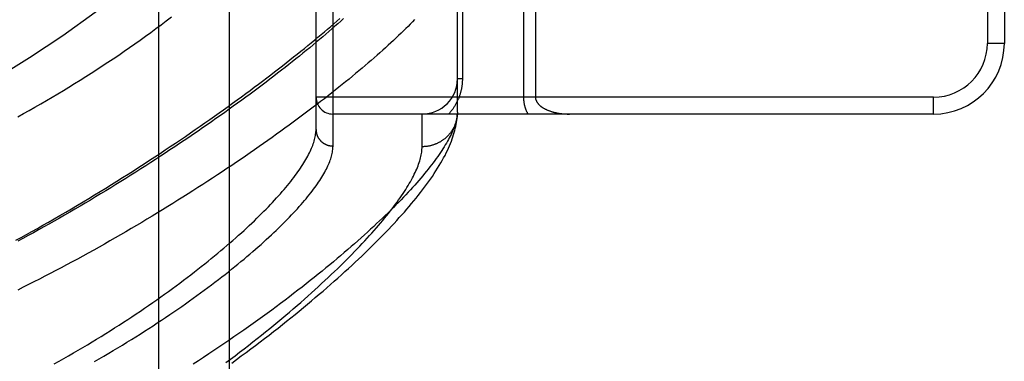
# Model space of a CAD drawing. Header units: inches. Extents: x 0 to 212, y 0 to 138.
# Tile 57 of 256: x 44.745 to 46.486, y 58.227 to 58.832. Entities that reach past the tile are written whole.
import ezdxf

# ---------------------------------------------------------------- set-up
doc = ezdxf.new("R2010")
doc.units = ezdxf.units.IN
doc.header["$LTSCALE"] = 11.6875
doc.header["$MEASUREMENT"] = 0
doc.linetypes.add('HIDDEN', pattern=[0.2, 0.1, -0.1])
doc.layers.add('LEFTHAND_DOOR_ASSEMBLY', color=7, linetype='CONTINUOUS')
doc.layers.add('SUBPANEL', color=7, linetype='CONTINUOUS')

msp = doc.modelspace()

# ---------------------------------------------------------------- linework, layer by layer
at = {"layer": 'LEFTHAND_DOOR_ASSEMBLY', "color": 8, "linetype": 'HIDDEN'}
for p, q in [((45.2988, 58.6081), (45.2988, 59.7212)), ((45.2688, 58.6375), (45.2688, 59.6919)), ((46.4558, 59.5397), (46.4558, 58.7897)), ((46.4858, 59.5397), (46.4858, 58.7897)), ((45.5188, 58.6681), (45.5188, 59.0084)), ((45.5275, 59.0084), (45.5275, 58.7272)), ((45.6355, 58.9667), (45.6355, 58.6947)), ((45.6567, 58.9433), (45.6567, 58.6947)), ((46.4858, 58.7897), (46.4558, 58.7897)), ((45.5275, 58.7272), (45.5188, 58.7272)), ((46.3608, 58.6947), (45.2688, 58.6947)), ((46.3608, 58.6647), (46.3608, 58.6947)), ((46.3608, 58.6647), (45.2988, 58.6647)), ((45.4563, 58.6069), (45.4563, 58.6647)), ((45.5188, 58.6681), (45.5187, 58.6657))]:
    msp.add_line(p, q, dxfattribs=at)
for points in [[(44.7382, 58.4414), (44.7475, 58.4464), (44.7569, 58.4516), (44.7664, 58.4569), (44.7761, 58.4623), (44.7859, 58.4678), (44.7958, 58.4735), (44.8059, 58.4793), (44.816, 58.4851), (44.8262, 58.4911), (44.8364, 58.4971), (44.8467, 58.5032), (44.8569, 58.5092), (44.867, 58.5154), (44.8771, 58.5215), (44.8871, 58.5276), (44.8971, 58.5337), (44.907, 58.5399), (44.9168, 58.546), (44.9266, 58.5522), (44.9363, 58.5583), (44.9459, 58.5644), (44.9555, 58.5706), (44.9649, 58.5767), (44.9743, 58.5828), (44.9837, 58.5889), (44.9929, 58.595), (45.0021, 58.6011), (45.0111, 58.6072), (45.0201, 58.6132), (45.0291, 58.6192), (45.0379, 58.6252), (45.0466, 58.6312), (45.0553, 58.6372), (45.0639, 58.6431), (45.0723, 58.649), (45.0807, 58.6549), (45.089, 58.6608), (45.0972, 58.6666), (45.1054, 58.6724), (45.1134, 58.6782), (45.1213, 58.6839), (45.1292, 58.6896), (45.1369, 58.6953), (45.1446, 58.7009), (45.1522, 58.7065), (45.1596, 58.7121), (45.167, 58.7176), (45.1743, 58.7231), (45.1815, 58.7286), (45.1886, 58.734), (45.1956, 58.7394), (45.2025, 58.7447), (45.2093, 58.75), (45.216, 58.7553), (45.2227, 58.7605), (45.2292, 58.7657), (45.2356, 58.7708), (45.242, 58.7759), (45.2482, 58.7809), (45.2543, 58.786), (45.2604, 58.7909), (45.2664, 58.7958), (45.2722, 58.8007), (45.278, 58.8056), (45.2837, 58.8104), (45.2892, 58.8151), (45.2947, 58.8198), (45.3001, 58.8245), (45.3054, 58.8291), (45.3106, 58.8337)], [(45.4431, 58.8318), (45.4393, 58.8279), (45.4354, 58.8239), (45.4314, 58.8199), (45.4274, 58.8159), (45.4232, 58.8118), (45.419, 58.8077), (45.4147, 58.8036), (45.4102, 58.7994), (45.4057, 58.7951), (45.4011, 58.7908), (45.3964, 58.7865), (45.3916, 58.7822), (45.3868, 58.7777), (45.3818, 58.7733), (45.3767, 58.7688), (45.3716, 58.7643), (45.3663, 58.7597), (45.361, 58.7551), (45.3556, 58.7505), (45.3501, 58.7458), (45.3445, 58.7411), (45.3388, 58.7363), (45.333, 58.7315), (45.3271, 58.7267), (45.3211, 58.7219), (45.3151, 58.717), (45.3089, 58.712), (45.3027, 58.7071), (45.2964, 58.7021), (45.29, 58.697), (45.2835, 58.6919), (45.2769, 58.6868), (45.2702, 58.6817), (45.2635, 58.6766), (45.2566, 58.6714), (45.2497, 58.6661), (45.2427, 58.6609), (45.2356, 58.6556), (45.2284, 58.6503), (45.2212, 58.645), (45.2138, 58.6396), (45.2064, 58.6342), (45.1989, 58.6288), (45.1913, 58.6234), (45.1837, 58.618), (45.1759, 58.6125), (45.1681, 58.607), (45.1602, 58.6015), (45.1523, 58.596), (45.1442, 58.5904), (45.1361, 58.5849), (45.1279, 58.5793), (45.1197, 58.5738), (45.1113, 58.5682), (45.1029, 58.5626), (45.0945, 58.557), (45.0859, 58.5513), (45.0773, 58.5457), (45.0687, 58.5401), (45.06, 58.5345), (45.0512, 58.5289), (45.0424, 58.5232), (45.0335, 58.5176), (45.0245, 58.512), (45.0155, 58.5064), (45.0065, 58.5008), (44.9974, 58.4952), (44.9882, 58.4896), (44.979, 58.484), (44.9698, 58.4784), (44.9606, 58.4729), (44.9512, 58.4673), (44.9419, 58.4618), (44.9325, 58.4563), (44.9231, 58.4509), (44.9137, 58.4454), (44.9042, 58.44), (44.8947, 58.4346), (44.8852, 58.4292), (44.8756, 58.4239), (44.8661, 58.4186), (44.8565, 58.4133), (44.8469, 58.4081), (44.8373, 58.4029), (44.8277, 58.3977), (44.8181, 58.3926), (44.8085, 58.3875), (44.7989, 58.3825), (44.7892, 58.3775), (44.7796, 58.3725), (44.77, 58.3676), (44.7604, 58.3628), (44.7508, 58.358), (44.7412, 58.3532)], [(45.3176, 58.8336), (45.3125, 58.8291), (45.3074, 58.8246), (45.3022, 58.82), (45.2969, 58.8154), (45.2916, 58.8107), (45.2861, 58.8061), (45.2805, 58.8013), (45.2749, 58.7966), (45.2692, 58.7918), (45.2634, 58.787), (45.2575, 58.7821), (45.2515, 58.7772), (45.2455, 58.7723), (45.2393, 58.7673), (45.2331, 58.7623), (45.2268, 58.7573), (45.2204, 58.7523), (45.2139, 58.7472), (45.2074, 58.7421), (45.2007, 58.7369), (45.194, 58.7317), (45.1872, 58.7265), (45.1803, 58.7213), (45.1734, 58.716), (45.1663, 58.7107), (45.1592, 58.7054), (45.152, 58.7001), (45.1448, 58.6947), (45.1374, 58.6894), (45.13, 58.684), (45.1225, 58.6785), (45.1149, 58.6731), (45.1073, 58.6676), (45.0996, 58.6622), (45.0918, 58.6567), (45.084, 58.6511), (45.0761, 58.6456), (45.0681, 58.6401), (45.0601, 58.6345), (45.052, 58.629), (45.0438, 58.6234), (45.0356, 58.6178), (45.0273, 58.6123), (45.0189, 58.6067), (45.0105, 58.6011), (45.0021, 58.5955), (44.9936, 58.5899), (44.985, 58.5843), (44.9764, 58.5787), (44.9677, 58.5732), (44.959, 58.5676), (44.9502, 58.562), (44.9414, 58.5564), (44.9326, 58.5509), (44.9237, 58.5453), (44.9148, 58.5398), (44.9059, 58.5343), (44.8969, 58.5288), (44.8879, 58.5233), (44.8788, 58.5179), (44.8698, 58.5125), (44.8607, 58.5071), (44.8516, 58.5017), (44.8424, 58.4963), (44.8333, 58.491), (44.8241, 58.4857), (44.8149, 58.4804), (44.8057, 58.4752), (44.7965, 58.47), (44.7873, 58.4648), (44.7781, 58.4597), (44.7689, 58.4546), (44.7597, 58.4496), (44.7505, 58.4446), (44.7413, 58.4396)], [(44.7415, 58.6599), (44.7516, 58.6655), (44.7617, 58.6712), (44.7718, 58.6769), (44.7819, 58.6827), (44.792, 58.6885), (44.802, 58.6944), (44.812, 58.7003), (44.822, 58.7063), (44.8319, 58.7124), (44.8418, 58.7185), (44.8517, 58.7247), (44.8615, 58.7309), (44.8713, 58.7372), (44.8811, 58.7435), (44.8908, 58.7498), (44.9005, 58.7563), (44.9102, 58.7627), (44.9198, 58.7692), (44.9293, 58.7758), (44.9388, 58.7824), (44.9483, 58.789), (44.9577, 58.7957), (44.9671, 58.8024), (44.9764, 58.8092), (44.9857, 58.816), (44.9949, 58.8228), (45.004, 58.8297), (45.0131, 58.8366)], [(45.5275, 58.7272), (45.5275, 58.7261), (45.5275, 58.725), (45.5275, 58.724), (45.5274, 58.7229), (45.5274, 58.7219), (45.5273, 58.7208), (45.5272, 58.7197), (45.5271, 58.7187), (45.527, 58.7176), (45.5269, 58.7165), (45.5268, 58.7154), (45.5266, 58.7144), (45.5265, 58.7133), (45.5263, 58.7122), (45.5261, 58.7111), (45.5259, 58.71), (45.5257, 58.7089), (45.5255, 58.7078), (45.5252, 58.7067), (45.525, 58.7056), (45.5247, 58.7045), (45.5244, 58.7034), (45.5241, 58.7022), (45.5238, 58.7011), (45.5234, 58.7), (45.5231, 58.6988), (45.5227, 58.6977), (45.5223, 58.6965), (45.5219, 58.6954), (45.5215, 58.6942), (45.521, 58.6931), (45.5206, 58.6919), (45.5201, 58.6908), (45.5196, 58.6896), (45.519, 58.6884), (45.5185, 58.6873), (45.5179, 58.6861), (45.5173, 58.685), (45.5167, 58.6838), (45.5161, 58.6827), (45.5155, 58.6815), (45.5148, 58.6804), (45.5141, 58.6792), (45.5134, 58.6781), (45.5127, 58.6769), (45.512, 58.6758), (45.5112, 58.6747), (45.5104, 58.6735), (45.5096, 58.6724), (45.5087, 58.6713), (45.5079, 58.6702), (45.507, 58.6691), (45.5061, 58.668), (45.5052, 58.6669), (45.5042, 58.6658), (45.5032, 58.6647)], [(45.6355, 58.6947), (45.6355, 58.694), (45.6355, 58.6933), (45.6355, 58.6926), (45.6355, 58.692), (45.6356, 58.6913), (45.6356, 58.6906), (45.6357, 58.6899), (45.6357, 58.6892), (45.6358, 58.6885), (45.6359, 58.6878), (45.6359, 58.6871), (45.636, 58.6864), (45.6361, 58.6857), (45.6362, 58.685), (45.6364, 58.6843), (45.6365, 58.6835), (45.6366, 58.6828), (45.6368, 58.6821), (45.637, 58.6813), (45.6371, 58.6806), (45.6373, 58.6798), (45.6375, 58.6791), (45.6377, 58.6783), (45.638, 58.6775), (45.6382, 58.6768), (45.6385, 58.676), (45.6387, 58.6752), (45.639, 58.6744), (45.6393, 58.6736), (45.6396, 58.6728), (45.6399, 58.672), (45.6403, 58.6712), (45.6406, 58.6703), (45.641, 58.6695), (45.6414, 58.6687), (45.6418, 58.6679), (45.6422, 58.6671), (45.6426, 58.6663), (45.643, 58.6655), (45.6435, 58.6647)], [(45.6567, 58.6947), (45.6567, 58.6943), (45.6567, 58.694), (45.6567, 58.6937), (45.6567, 58.6933), (45.6568, 58.693), (45.6568, 58.6927), (45.6569, 58.6923), (45.6569, 58.692), (45.657, 58.6917), (45.6571, 58.6913), (45.6571, 58.691), (45.6572, 58.6906), (45.6573, 58.6903), (45.6574, 58.6899), (45.6576, 58.6896), (45.6577, 58.6892), (45.6578, 58.6889), (45.658, 58.6885), (45.6581, 58.6881), (45.6583, 58.6878), (45.6585, 58.6874), (45.6587, 58.687), (45.6589, 58.6866), (45.6591, 58.6863), (45.6593, 58.6859), (45.6596, 58.6855), (45.6598, 58.6851), (45.6601, 58.6847), (45.6604, 58.6843), (45.6607, 58.6839), (45.661, 58.6835), (45.6613, 58.6831), (45.6616, 58.6827), (45.662, 58.6823), (45.6624, 58.6819), (45.6628, 58.6815), (45.6631, 58.6811), (45.6636, 58.6807), (45.664, 58.6803), (45.6644, 58.6799), (45.6649, 58.6795), (45.6654, 58.6791), (45.6659, 58.6787), (45.6664, 58.6783), (45.6669, 58.6779), (45.6675, 58.6775), (45.6681, 58.6771), (45.6687, 58.6767), (45.6693, 58.6763), (45.6699, 58.6759), (45.6705, 58.6755), (45.6712, 58.6751), (45.6719, 58.6747), (45.6726, 58.6743), (45.6733, 58.674), (45.674, 58.6736), (45.6748, 58.6732), (45.6755, 58.6728), (45.6763, 58.6725), (45.6771, 58.6721), (45.678, 58.6718), (45.6788, 58.6714), (45.6797, 58.6711), (45.6805, 58.6707), (45.6814, 58.6704), (45.6824, 58.6701), (45.6833, 58.6697), (45.6843, 58.6694), (45.6852, 58.6691), (45.6862, 58.6688), (45.6872, 58.6685), (45.6883, 58.6682), (45.6893, 58.668), (45.6904, 58.6677), (45.6915, 58.6675), (45.6925, 58.6672), (45.6937, 58.667), (45.6948, 58.6667), (45.6959, 58.6665), (45.6971, 58.6663), (45.6982, 58.6661), (45.6994, 58.6659), (45.7006, 58.6658), (45.7018, 58.6656), (45.703, 58.6655), (45.7042, 58.6653), (45.7054, 58.6652), (45.7067, 58.6651), (45.7079, 58.665), (45.7091, 58.6649), (45.7104, 58.6648), (45.7116, 58.6648), (45.7129, 58.6647), (45.7142, 58.6647), (45.7154, 58.6647), (45.7167, 58.6647)], [(45.5188, 58.6681), (45.5186, 58.6658), (45.5184, 58.6634), (45.5181, 58.661), (45.5177, 58.6586), (45.5172, 58.6561), (45.5166, 58.6536), (45.5159, 58.651), (45.5152, 58.6484), (45.5144, 58.6457), (45.5134, 58.643), (45.5124, 58.6402), (45.5113, 58.6374), (45.5101, 58.6346), (45.5088, 58.6317), (45.5075, 58.6287), (45.506, 58.6257), (45.5044, 58.6227), (45.5028, 58.6196), (45.5011, 58.6164), (45.4992, 58.6132), (45.4973, 58.61), (45.4953, 58.6067), (45.4932, 58.6033), (45.491, 58.5999), (45.4887, 58.5965), (45.4864, 58.593), (45.4839, 58.5895), (45.4813, 58.5859), (45.4787, 58.5822), (45.4759, 58.5786), (45.4731, 58.5748), (45.4701, 58.571), (45.4671, 58.5672), (45.464, 58.5633), (45.4608, 58.5594), (45.4574, 58.5554), (45.454, 58.5514), (45.4505, 58.5473), (45.4469, 58.5432), (45.4432, 58.539), (45.4394, 58.5348), (45.4355, 58.5305), (45.4315, 58.5262), (45.4274, 58.5218), (45.4233, 58.5174), (45.419, 58.513), (45.4146, 58.5084), (45.4101, 58.5039), (45.4055, 58.4993), (45.4008, 58.4946), (45.3961, 58.4899), (45.3912, 58.4852), (45.3862, 58.4804), (45.3811, 58.4755), (45.3759, 58.4707), (45.3707, 58.4657), (45.3653, 58.4608), (45.3598, 58.4557), (45.3542, 58.4507), (45.3486, 58.4456), (45.3428, 58.4404), (45.3369, 58.4352), (45.3309, 58.43), (45.3248, 58.4247), (45.3186, 58.4194), (45.3123, 58.414), (45.306, 58.4087), (45.2995, 58.4032), (45.2929, 58.3978), (45.2862, 58.3923), (45.2794, 58.3867), (45.2725, 58.3811), (45.2656, 58.3755), (45.2585, 58.3699), (45.2513, 58.3642), (45.244, 58.3585), (45.2366, 58.3528), (45.2292, 58.347), (45.2216, 58.3412), (45.2139, 58.3354), (45.2062, 58.3296), (45.1983, 58.3237), (45.1904, 58.3178), (45.1823, 58.3119), (45.1742, 58.306), (45.166, 58.3), (45.1577, 58.2941), (45.1493, 58.2881), (45.1408, 58.2821), (45.1322, 58.2761), (45.1236, 58.2701), (45.1148, 58.2641), (45.106, 58.2581), (45.0971, 58.252), (45.0882, 58.246), (45.0791, 58.24), (45.07, 58.234), (45.0608, 58.228), (45.0515, 58.2219)], [(45.1196, 58.2239), (45.1281, 58.2302), (45.1366, 58.2364), (45.1451, 58.2426), (45.1534, 58.2488), (45.1616, 58.255), (45.1698, 58.2612), (45.1778, 58.2674), (45.1858, 58.2735), (45.1937, 58.2797), (45.2015, 58.2858), (45.2092, 58.2919), (45.2168, 58.298), (45.2244, 58.304), (45.2318, 58.31), (45.2391, 58.316), (45.2464, 58.322), (45.2535, 58.3279), (45.2606, 58.3338), (45.2675, 58.3397), (45.2744, 58.3456), (45.2812, 58.3514), (45.2879, 58.3572), (45.2945, 58.3629), (45.301, 58.3687), (45.3074, 58.3744), (45.3137, 58.38), (45.3199, 58.3857), (45.326, 58.3913), (45.332, 58.3968), (45.338, 58.4023), (45.3438, 58.4078), (45.3496, 58.4133), (45.3552, 58.4187), (45.3608, 58.4241), (45.3663, 58.4295), (45.3716, 58.4348), (45.3769, 58.4401), (45.3821, 58.4454), (45.3873, 58.4506), (45.3923, 58.4558), (45.3972, 58.4609), (45.402, 58.4661), (45.4068, 58.4712), (45.4115, 58.4762), (45.416, 58.4813), (45.4205, 58.4863), (45.4249, 58.4913), (45.4293, 58.4963), (45.4335, 58.5012), (45.4376, 58.5061), (45.4417, 58.511), (45.4457, 58.5159), (45.4495, 58.5207), (45.4533, 58.5256), (45.4571, 58.5304), (45.4607, 58.5352), (45.4642, 58.54), (45.4677, 58.5448), (45.4711, 58.5496), (45.4744, 58.5544), (45.4776, 58.5592), (45.4807, 58.564), (45.4837, 58.5687), (45.4866, 58.5734), (45.4893, 58.5781), (45.492, 58.5827), (45.4944, 58.5872), (45.4968, 58.5916), (45.499, 58.596), (45.5011, 58.6003), (45.503, 58.6045), (45.5048, 58.6087), (45.5065, 58.6127), (45.5081, 58.6167), (45.5095, 58.6207), (45.5108, 58.6245), (45.512, 58.6283), (45.5131, 58.6321), (45.5141, 58.6358), (45.515, 58.6394), (45.5158, 58.6429), (45.5165, 58.6464), (45.5171, 58.6498), (45.5176, 58.6532), (45.518, 58.6564), (45.5183, 58.6596), (45.5185, 58.6627), (45.5187, 58.6657)], [(45.5187, 58.6647), (45.5186, 58.6636), (45.5185, 58.6625), (45.5184, 58.6614), (45.5182, 58.6603), (45.5181, 58.6591), (45.5179, 58.658), (45.5177, 58.6569), (45.5175, 58.6558), (45.5173, 58.6548), (45.517, 58.6537), (45.5167, 58.6526), (45.5164, 58.6515), (45.5161, 58.6504), (45.5158, 58.6494), (45.5154, 58.6483), (45.515, 58.6472), (45.5146, 58.6462), (45.5142, 58.6452), (45.5138, 58.6441), (45.5133, 58.6431), (45.5128, 58.6421), (45.5123, 58.6411), (45.5118, 58.6401), (45.5113, 58.6391), (45.5108, 58.6381), (45.5102, 58.6371), (45.5096, 58.6362), (45.509, 58.6352), (45.5084, 58.6343), (45.5077, 58.6334), (45.5071, 58.6324), (45.5064, 58.6315), (45.5057, 58.6307), (45.505, 58.6298), (45.5043, 58.6289), (45.5036, 58.6281), (45.5028, 58.6272), (45.502, 58.6264), (45.5012, 58.6256), (45.5004, 58.6248), (45.4996, 58.624), (45.4988, 58.6232), (45.498, 58.6225), (45.4971, 58.6217), (45.4962, 58.621), (45.4953, 58.6203), (45.4944, 58.6196), (45.4935, 58.6189), (45.4926, 58.6183), (45.4917, 58.6176), (45.4907, 58.617), (45.4898, 58.6164), (45.4888, 58.6158), (45.4878, 58.6152), (45.4868, 58.6147), (45.4858, 58.6142), (45.4848, 58.6136), (45.4838, 58.6131), (45.4828, 58.6126), (45.4817, 58.6122), (45.4807, 58.6117), (45.4796, 58.6113), (45.4786, 58.6109), (45.4775, 58.6105), (45.4764, 58.6101), (45.4753, 58.6098), (45.4743, 58.6095), (45.4732, 58.6091), (45.4721, 58.6088), (45.471, 58.6086), (45.4698, 58.6083), (45.4687, 58.6081), (45.4676, 58.6079), (45.4665, 58.6077), (45.4654, 58.6075), (45.4642, 58.6074), (45.4631, 58.6072), (45.4619, 58.6071), (45.4608, 58.607), (45.4597, 58.607), (45.4585, 58.6069), (45.4574, 58.6069), (45.4563, 58.6069)], [(44.8058, 58.2226), (44.8144, 58.2274), (44.8228, 58.2321), (44.8313, 58.2369), (44.8397, 58.2418), (44.848, 58.2466), (44.8563, 58.2515), (44.8645, 58.2564), (44.8727, 58.2613), (44.8808, 58.2662), (44.8888, 58.2712), (44.8968, 58.2761), (44.9047, 58.2811), (44.9126, 58.2861), (44.9204, 58.291), (44.9281, 58.296), (44.9357, 58.301), (44.9433, 58.306), (44.9508, 58.311), (44.9582, 58.316), (44.9656, 58.321), (44.9728, 58.326), (44.98, 58.331), (44.9871, 58.336), (44.9942, 58.3409), (45.0011, 58.3459), (45.008, 58.3508), (45.0148, 58.3558), (45.0215, 58.3607), (45.0281, 58.3656), (45.0346, 58.3705), (45.041, 58.3754), (45.0474, 58.3802), (45.0537, 58.3851), (45.0598, 58.3899), (45.0659, 58.3947), (45.0719, 58.3994), (45.0778, 58.4042), (45.0836, 58.4089), (45.0893, 58.4136), (45.095, 58.4182), (45.1005, 58.4229), (45.106, 58.4275), (45.1113, 58.432), (45.1166, 58.4366), (45.1218, 58.4411), (45.1268, 58.4456), (45.1318, 58.45), (45.1367, 58.4544), (45.1415, 58.4588), (45.1462, 58.4631), (45.1508, 58.4674), (45.1554, 58.4717), (45.1598, 58.4759), (45.1641, 58.4801), (45.1684, 58.4843), (45.1725, 58.4884), (45.1766, 58.4925), (45.1806, 58.4965), (45.1845, 58.5005), (45.1883, 58.5045), (45.192, 58.5084), (45.1956, 58.5123), (45.1991, 58.5162), (45.2025, 58.52), (45.2058, 58.5237), (45.2091, 58.5274), (45.2123, 58.5311), (45.2153, 58.5348), (45.2183, 58.5384), (45.2212, 58.5419), (45.224, 58.5454), (45.2267, 58.5489), (45.2293, 58.5523), (45.2319, 58.5557), (45.2343, 58.559), (45.2367, 58.5623), (45.239, 58.5656), (45.2412, 58.5688), (45.2433, 58.572), (45.2453, 58.5751), (45.2472, 58.5782), (45.2491, 58.5812), (45.2508, 58.5842), (45.2525, 58.5872), (45.2541, 58.5901), (45.2556, 58.593), (45.2571, 58.5958), (45.2584, 58.5986), (45.2597, 58.6014), (45.2608, 58.6041), (45.2619, 58.6067), (45.2629, 58.6093), (45.2639, 58.6119), (45.2647, 58.6144), (45.2655, 58.6169), (45.2662, 58.6194), (45.2668, 58.6218), (45.2673, 58.6242), (45.2677, 58.6265), (45.2681, 58.6288), (45.2684, 58.631), (45.2686, 58.6332), (45.2687, 58.6354), (45.2688, 58.6375)], [(45.2688, 58.6375), (45.2688, 58.6368), (45.2688, 58.6362), (45.2688, 58.6356), (45.2689, 58.6349), (45.2689, 58.6343), (45.269, 58.6337), (45.2691, 58.633), (45.2692, 58.6324), (45.2693, 58.6318), (45.2695, 58.6311), (45.2696, 58.6305), (45.2698, 58.6299), (45.2699, 58.6293), (45.2701, 58.6287), (45.2703, 58.628), (45.2706, 58.6274), (45.2708, 58.6268), (45.271, 58.6262), (45.2713, 58.6257), (45.2716, 58.6251), (45.2718, 58.6245), (45.2721, 58.6239), (45.2724, 58.6234), (45.2728, 58.6228), (45.2731, 58.6222), (45.2734, 58.6217), (45.2738, 58.6212), (45.2742, 58.6206), (45.2746, 58.6201), (45.2749, 58.6196), (45.2754, 58.6191), (45.2758, 58.6186), (45.2762, 58.6181), (45.2766, 58.6176), (45.2771, 58.6172), (45.2775, 58.6167), (45.278, 58.6163), (45.2785, 58.6158), (45.279, 58.6154), (45.2795, 58.615), (45.28, 58.6146), (45.2805, 58.6142), (45.281, 58.6138), (45.2815, 58.6134), (45.2821, 58.6131), (45.2826, 58.6127), (45.2832, 58.6124), (45.2838, 58.612), (45.2843, 58.6117), (45.2849, 58.6114), (45.2855, 58.6111), (45.2861, 58.6109), (45.2867, 58.6106), (45.2873, 58.6103), (45.2879, 58.6101), (45.2885, 58.6099), (45.2891, 58.6097), (45.2897, 58.6095), (45.2904, 58.6093), (45.291, 58.6091), (45.2916, 58.6089), (45.2923, 58.6088), (45.2929, 58.6087), (45.2935, 58.6085), (45.2942, 58.6084), (45.2948, 58.6084), (45.2955, 58.6083), (45.2961, 58.6082), (45.2968, 58.6082), (45.2974, 58.6081), (45.2981, 58.6081), (45.2988, 58.6081)], [(44.8772, 58.2267), (44.8855, 58.2315), (44.8938, 58.2363), (44.9021, 58.2412), (44.9103, 58.246), (44.9184, 58.2509), (44.9264, 58.2558), (44.9344, 58.2606), (44.9423, 58.2655), (44.9501, 58.2704), (44.9579, 58.2753), (44.9656, 58.2802), (44.9732, 58.2851), (44.9807, 58.29), (44.9881, 58.2949), (44.9955, 58.2998), (45.0028, 58.3047), (45.01, 58.3096), (45.0172, 58.3144), (45.0242, 58.3193), (45.0312, 58.3241), (45.038, 58.329), (45.0448, 58.3338), (45.0515, 58.3386), (45.0581, 58.3434), (45.0647, 58.3481), (45.0711, 58.3529), (45.0775, 58.3576), (45.0837, 58.3623), (45.0899, 58.367), (45.096, 58.3717), (45.102, 58.3763), (45.1079, 58.3809), (45.1137, 58.3855), (45.1194, 58.3901), (45.125, 58.3946), (45.1306, 58.3991), (45.136, 58.4036), (45.1414, 58.408), (45.1466, 58.4124), (45.1518, 58.4168), (45.1569, 58.4212), (45.1618, 58.4255), (45.1667, 58.4298), (45.1715, 58.434), (45.1762, 58.4383), (45.1808, 58.4424), (45.1854, 58.4466), (45.1898, 58.4507), (45.1941, 58.4548), (45.1984, 58.4588), (45.2025, 58.4628), (45.2066, 58.4668), (45.2105, 58.4707), (45.2144, 58.4746), (45.2182, 58.4785), (45.2219, 58.4823), (45.2255, 58.4861), (45.229, 58.4898), (45.2324, 58.4935), (45.2358, 58.4971), (45.239, 58.5008), (45.2422, 58.5043), (45.2453, 58.5079), (45.2482, 58.5114), (45.2511, 58.5148), (45.2539, 58.5183), (45.2566, 58.5216), (45.2593, 58.525), (45.2618, 58.5283), (45.2643, 58.5315), (45.2666, 58.5347), (45.2689, 58.5379), (45.2711, 58.541), (45.2732, 58.5441), (45.2752, 58.5472), (45.2772, 58.5502), (45.279, 58.5531), (45.2808, 58.5561), (45.2825, 58.5589), (45.2841, 58.5618), (45.2856, 58.5646), (45.287, 58.5674), (45.2884, 58.5701), (45.2896, 58.5728), (45.2908, 58.5754), (45.2919, 58.578), (45.2929, 58.5805), (45.2939, 58.5831), (45.2947, 58.5855), (45.2955, 58.588), (45.2962, 58.5904), (45.2968, 58.5927), (45.2973, 58.595), (45.2977, 58.5973), (45.2981, 58.5995), (45.2984, 58.6017), (45.2986, 58.6039), (45.2987, 58.606), (45.2988, 58.6081)], [(45.1095, 58.2247), (45.1177, 58.2308), (45.1257, 58.2369), (45.1337, 58.243), (45.1416, 58.2491), (45.1494, 58.2552), (45.157, 58.2612), (45.1646, 58.2672), (45.1721, 58.2732), (45.1795, 58.2791), (45.1868, 58.2851), (45.1941, 58.291), (45.2012, 58.2968), (45.2082, 58.3027), (45.2151, 58.3085), (45.2219, 58.3142), (45.2286, 58.32), (45.2352, 58.3257), (45.2417, 58.3313), (45.2481, 58.337), (45.2544, 58.3425), (45.2606, 58.3481), (45.2667, 58.3536), (45.2727, 58.359), (45.2786, 58.3645), (45.2844, 58.3698), (45.2901, 58.3752), (45.2957, 58.3804), (45.3012, 58.3857), (45.3066, 58.3909), (45.3119, 58.396), (45.3171, 58.4011), (45.3222, 58.4062), (45.3271, 58.4112), (45.332, 58.4162), (45.3368, 58.4211), (45.3415, 58.4259), (45.3461, 58.4307), (45.3506, 58.4355), (45.355, 58.4402), (45.3593, 58.4449), (45.3635, 58.4495), (45.3676, 58.4541), (45.3716, 58.4586), (45.3755, 58.463), (45.3793, 58.4675), (45.383, 58.4718), (45.3866, 58.4761), (45.3901, 58.4804), (45.3935, 58.4846), (45.3968, 58.4888), (45.4001, 58.4929), (45.4032, 58.4969), (45.4063, 58.5009), (45.4092, 58.5049), (45.4121, 58.5088), (45.4148, 58.5126), (45.4175, 58.5164), (45.4201, 58.5202), (45.4226, 58.5239), (45.425, 58.5275), (45.4273, 58.5311), (45.4295, 58.5346), (45.4316, 58.5381), (45.4336, 58.5416), (45.4356, 58.5449), (45.4374, 58.5483), (45.4392, 58.5516), (45.4409, 58.5548), (45.4425, 58.558), (45.444, 58.5611), (45.4454, 58.5642), (45.4467, 58.5672), (45.4479, 58.5702), (45.4491, 58.5732), (45.4502, 58.5761), (45.4511, 58.5789), (45.452, 58.5817), (45.4528, 58.5844), (45.4535, 58.5871), (45.4542, 58.5897), (45.4547, 58.5923), (45.4552, 58.5949), (45.4556, 58.5974), (45.4559, 58.5998), (45.4561, 58.6022), (45.4562, 58.6046), (45.4563, 58.6069)]]:
    msp.add_lwpolyline(points, dxfattribs=at)
for centre, radius, start, end in [((43.6835, 60.4488), 2, 280.3342, 312.7959), ((46.3608, 58.7897), 0.125, 270, 360), ((46.3608, 58.7897), 0.095, 270, 360), ((45.4563, 58.7272), 0.0625, 270, 360), ((45.2988, 58.6947), 0.03, 180, 270)]:
    msp.add_arc(centre, radius, start, end, dxfattribs=at)
at = {"layer": 'SUBPANEL', "color": 8, "linetype": 'HIDDEN'}
for p, q in [((44.9908, 41.5709), (44.9908, 93.5084)), ((45.1158, 41.5709), (45.1158, 93.5084))]:
    msp.add_line(p, q, dxfattribs=at)

doc.saveas('drawing.dxf')
